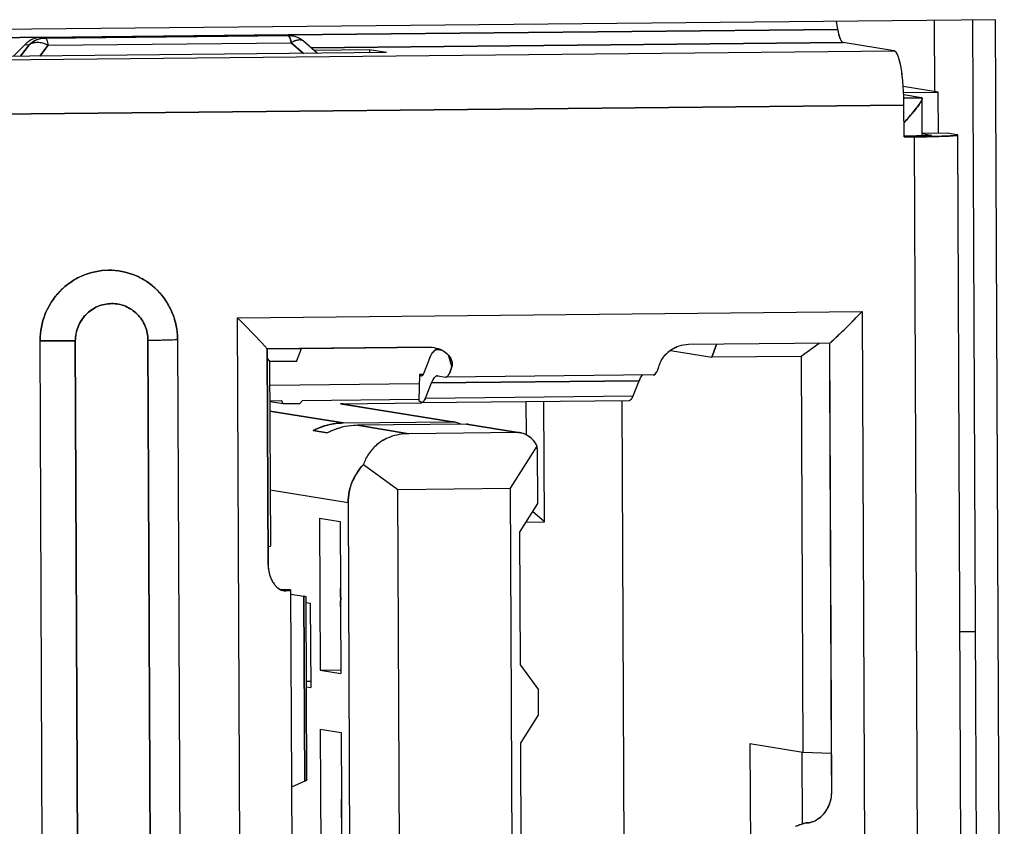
# Model space of a CAD drawing. Header units: millimetres. Extents: x 0 to 1750, y -1720 to 477.
# Tile 43 of 256: x 344 to 353, y -945 to -937. Entities that reach past the tile are written whole.
import ezdxf

# ---------------------------------------------------------------- set-up
doc = ezdxf.new("R2010")
doc.units = ezdxf.units.MM
doc.header["$LTSCALE"] = 92.51
for name, color, linetype in [('101305744_DXF_CONTINUOUS_LINE', 7, 'CONTINUOUS'), ('_101305744_1DXF_CONTINUOUS_LINE', 7, 'CONTINUOUS'), ('DE-11-072043DXF_CONTINUOUS_LINE', 7, 'CONTINUOUS'), ('DE-19-009523DXF_CONTINUOUS_LINE', 7, 'CONTINUOUS'), ('MANIFOLD_SOLDXF_CONTINUOUS_LINE', 7, 'CONTINUOUS')]:
    doc.layers.add(name, color=color, linetype=linetype)

msp = doc.modelspace()

# ---------------------------------------------------------------- linework, layer by layer
at = {"layer": '101305744_DXF_CONTINUOUS_LINE'}
for p, q in [((351.7092, -937.1176), (351.6954, -937.0406)), ((344.159, -937.1925), (332.0361, -937.3128)), ((346.4632, -937.1704), (344.159, -937.1932)), ((344.1951, -937.1991), (344.159, -937.1932)), ((346.4992, -937.1763), (344.1951, -937.1991)), ((346.4632, -937.1704), (346.4992, -937.1763)), ((351.7092, -937.1176), (346.4986, -937.1693)), ((346.5347, -937.179), (346.4986, -937.1731)), ((346.5306, -937.1783), (346.5348, -937.1789)), ((346.5348, -937.1789), (346.5356, -937.179)), ((344.0062, -937.2592), (343.8966, -937.3721)), ((343.9607, -937.3715), (344.0423, -937.2651)), ((344.0062, -937.2592), (344.0423, -937.2651)), ((344.2229, -937.2663), (344.1437, -937.3697)), ((344.2229, -937.2663), (346.527, -937.2435)), ((346.6435, -937.3449), (346.527, -937.2435)), ((346.7748, -937.3436), (346.6447, -937.2302)), ((346.7168, -937.293), (351.7603, -937.243)), ((352.2436, -937.3218), (351.7603, -937.243)), ((323.4947, -937.6071), (352.2436, -937.3218)), ((347.4316, -937.337), (343.4962, -937.3761)), ((347.2705, -937.3108), (346.7432, -937.316)), ((347.4316, -937.337), (347.2705, -937.3108)), ((347.2705, -937.3108), (347.2706, -937.3386)), ((352.6612, -937.7117), (352.3285, -937.6574)), ((352.332, -937.715), (352.6612, -937.7117)), ((352.5031, -937.766), (352.3331, -937.7382)), ((352.334, -937.7676), (352.5031, -937.766)), ((352.663, -938.1018), (352.6612, -937.7117)), ((352.3352, -937.8362), (323.201, -938.1253)), ((352.3366, -938.1361), (352.3352, -937.8362)), ((352.5095, -938.1255), (352.508, -937.7724)), ((352.3902, -938.1278), (352.3365, -938.1283)), ((352.3366, -938.1361), (352.4349, -938.1351)), ((352.5081, -954.8272), (352.4349, -938.1351)), ((352.7479, -938.101), (352.5094, -938.1034)), ((352.5094, -938.1046), (352.5914, -938.118)), ((352.5097, -938.1341), (352.5343, -938.1338)), ((352.5954, -938.1194), (352.5948, -938.1199)), ((352.8374, -938.1156), (352.7479, -938.101)), ((352.8445, -938.1174), (352.8438, -938.1171)), ((352.8454, -938.1181), (352.8445, -938.1174)), ((352.8452, -938.1187), (352.8454, -938.1183)), ((352.8454, -938.1183), (352.8454, -938.1181)), ((352.9186, -954.8104), (352.8454, -938.1183)), ((346.0177, -939.848), (351.9404, -939.7893)), ((351.9404, -939.7893), (351.9991, -953.1829)), ((346.0764, -953.2417), (346.0177, -939.848)), ((344.204, -953.0604), (344.147, -940.0665)), ((344.4811, -940.0679), (344.538, -953.0617)), ((345.2267, -953.0549), (345.1698, -940.061)), ((345.4501, -940.0536), (345.5071, -953.0474)), ((351.6322, -940.0897), (350.2942, -940.103)), ((350.5139, -940.2222), (350.5597, -940.1003)), ((351.5333, -940.0907), (351.36, -940.2139)), ((351.6508, -944.3399), (351.6322, -940.0897)), ((347.8346, -940.1274), (346.2998, -940.1426)), ((346.2998, -940.1426), (346.3087, -942.1917)), ((346.5786, -940.2613), (346.6244, -940.1394)), ((347.9174, -940.1483), (347.9115, -940.1479)), ((347.9174, -940.1483), (347.9542, -940.1543)), ((350.1225, -940.1584), (350.5139, -940.2222)), ((346.3001, -940.2304), (346.3228, -940.2638)), ((346.5786, -940.2613), (346.3228, -940.2638)), ((346.3228, -940.2638), (346.3304, -942.013)), ((347.8376, -940.2355), (347.78, -940.3794)), ((348.0504, -940.3095), (348.0172, -940.2018)), ((351.36, -940.2139), (350.5139, -940.2222)), ((351.36, -940.2139), (351.3764, -943.9621)), ((347.78, -940.3794), (347.7771, -940.386)), ((347.7418, -940.4748), (346.3237, -940.4889)), ((347.7437, -940.3862), (347.7385, -940.6326)), ((347.7801, -940.3858), (347.7437, -940.3862)), ((347.7548, -940.3967), (347.7437, -940.3862)), ((347.8001, -940.6086), (347.8577, -940.4646)), ((347.8577, -940.4646), (349.8254, -940.4451)), ((347.914, -940.3979), (347.9185, -940.3982)), ((347.9185, -940.3982), (347.9888, -940.4096)), ((347.9888, -940.4096), (347.9922, -940.4098)), ((349.9598, -940.3904), (347.9922, -940.4099)), ((349.7678, -940.589), (349.8254, -940.4451)), ((346.3244, -940.6342), (346.4365, -940.6331)), ((346.3244, -940.6416), (346.4497, -940.662)), ((346.4497, -940.662), (346.4365, -940.6331)), ((346.4497, -940.662), (346.6096, -940.6604)), ((346.6096, -940.6604), (346.6333, -940.6311)), ((346.6333, -940.6311), (347.7384, -940.6202)), ((346.9947, -940.6622), (347.765, -940.6545)), ((348.0534, -940.835), (346.9947, -940.6622)), ((347.7385, -940.6326), (347.7496, -940.6431)), ((347.7649, -940.6503), (349.7326, -940.6308)), ((347.8001, -940.6086), (349.7678, -940.589)), ((348.7572, -940.9582), (348.7558, -940.6447)), ((348.9281, -941.7825), (348.923, -940.6388)), ((349.6609, -940.6311), (349.7119, -952.2699)), ((346.3248, -940.7317), (347.0204, -940.8452)), ((347.0196, -940.6641), (348.0782, -940.8369)), ((347.0204, -940.8452), (348.0534, -940.835)), ((346.7354, -940.9175), (346.8696, -940.9394)), ((348.1877, -940.8569), (347.1546, -940.8671)), ((347.1546, -940.8671), (347.6413, -940.9465)), ((348.6743, -940.9363), (347.6413, -940.9465)), ((348.6743, -940.9363), (348.1877, -940.8569)), ((348.2125, -940.8588), (348.6998, -940.9383)), ((348.6052, -941.4636), (348.8579, -941.0635)), ((348.8598, -941.0908), (348.862, -941.6081)), ((347.2118, -941.2369), (347.5378, -941.4742)), ((347.0667, -941.601), (346.3281, -941.4805)), ((347.5378, -941.4742), (348.6052, -941.4636)), ((347.582, -951.5694), (347.5378, -941.4742)), ((348.6495, -951.5588), (348.6052, -941.4636)), ((347.0667, -941.601), (347.1097, -951.4164)), ((348.862, -941.6081), (348.6947, -941.8731)), ((348.9281, -941.7825), (348.8145, -941.6834)), ((346.7944, -941.7464), (346.9913, -941.7785)), ((346.7944, -941.7464), (346.8007, -943.1857)), ((346.9913, -941.7785), (346.994, -942.4093)), ((348.7507, -941.7843), (348.9281, -941.7825)), ((348.7002, -943.1375), (348.6947, -941.8731)), ((346.308, -942.0155), (346.3304, -942.013)), ((346.5168, -942.4244), (346.426, -942.4251)), ((346.4609, -942.4348), (346.4654, -942.4346)), ((346.5204, -942.4255), (346.5168, -942.4244)), ((346.5217, -942.4267), (346.5567, -950.4229)), ((346.5218, -942.4676), (346.6478, -942.4852)), ((346.6555, -944.2385), (346.6478, -942.4852)), ((346.6663, -942.4894), (346.6669, -942.4897)), ((346.6756, -944.2202), (346.668, -942.4911)), ((346.6682, -942.5448), (346.7085, -942.5514)), ((346.7085, -942.5514), (346.712, -943.351)), ((346.9948, -942.587), (346.9976, -943.2178)), ((352.866, -942.821), (353.0146, -942.8196)), ((348.7002, -943.1375), (348.8698, -943.3722)), ((346.8007, -943.1857), (346.9973, -943.1837)), ((346.8007, -943.1857), (346.9976, -943.2178)), ((346.7117, -943.2927), (346.6715, -943.2931)), ((346.6717, -943.3444), (346.712, -943.351)), ((348.8708, -943.6071), (348.8698, -943.3722)), ((348.8708, -943.6071), (348.7034, -943.8721)), ((346.8032, -943.7454), (347, -943.7775)), ((346.8032, -943.7454), (346.8095, -945.1847)), ((347, -943.7775), (347.0028, -944.4084)), ((348.709, -945.1365), (348.7034, -943.8721)), ((350.8753, -943.8803), (351.3764, -943.9621)), ((350.8753, -943.8803), (350.8796, -944.8659)), ((351.3676, -943.9621), (351.3706, -944.6416)), ((351.3764, -943.9621), (351.6492, -943.972)), ((346.6555, -944.2385), (346.5298, -944.2949)), ((346.6745, -944.2245), (346.6739, -944.2256)), ((347.0036, -944.586), (347.0063, -945.2169)), ((351.3991, -944.6333), (351.4098, -944.633)), ((351.4174, -944.6326), (351.4098, -944.633)), ((351.423, -944.6321), (351.4174, -944.6326)), ((351.4263, -944.6317), (351.423, -944.6321))]:
    msp.add_line(p, q, dxfattribs=at)
for centre, radius, start, end in [((346.4649, -937.3791), 0.2087, 80.70343, 90.47793), ((346.501, -937.3844), 0.2081, 81.82038, 90.48807), ((346.5002, -937.3962), 0.22, 48.948, 80.73652), ((346.5001, -937.391), 0.2148, 75.89918, 80.47956), ((346.4993, -937.3939), 0.2178, 70.41705, 75.89746), ((346.1229, -937.3169), 0.4108, 10.29365, 12.11385), ((346.6572, -937.4691), 0.2605, 115.41144, 119.97062), ((346.6427, -937.4391), 0.2272, 113.30042, 115.35856), ((350.1141, -935.9608), 3.0159, 317.45966, 318.88315), ((352.2889, -923.3576), 14.7782, 270.56617, 270.85617), ((352.3953, -934.4265), 3.7008, 271.65719, 271.77352), ((347.9121, -940.1812), 0.0334, 95.12432, 97.97016), ((347.9121, -940.1806), 0.0328, 90.95209, 95.12597), ((348.2007, -940.3802), 0.3908, 155.17881, 158.26521), ((347.9297, -940.2917), 0.1243, 17.21598, 22.44009), ((350.104, -940.5562), 0.2999, 155.34235, 158.25771), ((346.9961, -940.8069), 0.1447, 80.66553, 90.5291), ((347.7644, -940.6335), 0.0165, 258.49272, 271.84707), ((347.0267, -941.4516), 0.6064, 90.60016, 96.80697), ((348.0548, -940.9797), 0.1448, 80.66624, 90.52926), ((348.0545, -940.9818), 0.1469, 75.38652, 80.68563), ((348.0548, -940.9805), 0.1455, 67.96005, 75.39479), ((348.0549, -940.9802), 0.1452, 60.3329, 67.92636), ((347.1528, -941.4763), 0.607, 114.50801, 117.80464), ((347.1606, -941.4644), 0.5973, 90.57617, 93.60683), ((348.0542, -940.9814), 0.1466, 57.98874, 60.34011), ((348.189, -941.0016), 0.1448, 80.66624, 90.52926), ((346.5863, -942.2089), 0.2738, 206.5068, 214.88567), ((346.5688, -942.2207), 0.2526, 214.95788, 217.02778), ((346.5572, -942.2295), 0.2381, 217.01401, 220.24124), ((346.5454, -942.2394), 0.2227, 220.25522, 222.05462), ((346.6129, -942.7356), 0.2528, 81.79177, 82.05519), ((346.6431, -944.1979), 0.0418, 304.73227, 306.12746), ((351.3303, -944.341), 0.3204, 342.88287, 0.1834), ((351.4011, -944.4476), 0.1858, 269.36476, 272.64524), ((351.4009, -944.4419), 0.1915, 272.63866, 274.75901), ((351.4006, -944.4386), 0.1948, 274.75686, 276.18804), ((351.4004, -944.4362), 0.1972, 276.18786, 277.56527), ((351.3996, -944.431), 0.2025, 277.58197, 282.8276)]:
    msp.add_arc(centre, radius, start, end, dxfattribs=at)
for centre, major_axis, ratio, start_param, end_param in [((348.7215, -941.0938), (-0.1222, 0.1292), 0.737071, 4.297262, 5.683924), ((348.7587, -941.0999), (0.0099, 0.1501), 0.670368, 4.816829, 5.000963)]:
    msp.add_ellipse(centre, major_axis=major_axis, ratio=ratio, start_param=start_param, end_param=end_param, dxfattribs=at)
for points, knots in [([(344.159, -937.1932), (344.1308, -937.1935), (344.074, -937.206), (344.026, -937.2388), (344.0062, -937.2592)], [0, 0, 0, 0, 0.498568, 1, 1, 1, 1]), ([(344.0423, -937.2651), (344.0621, -937.2447), (344.11, -937.2119), (344.1669, -937.1994), (344.1951, -937.1991)], [0, 0, 0, 0, 0.501432, 1, 1, 1, 1]), ([(344.1951, -937.1991), (344.1981, -937.1996), (344.2047, -937.206), (344.215, -937.2283), (344.2199, -937.2499), (344.2229, -937.2663)], [0, 0, 0, 0, 0.125328, 0.330579, 1, 1, 1, 1]), ([(346.5026, -937.1776), (346.502, -937.1773), (346.501, -937.1767), (346.4998, -937.1764), (346.4992, -937.1763)], [0, 0, 0, 0, 0.520922, 1, 1, 1, 1]), ([(346.5245, -937.2307), (346.5219, -937.2186), (346.517, -937.2006), (346.5084, -937.1815), (346.5026, -937.1776)], [0, 0, 0, 0, 0.637254, 1, 1, 1, 1]), ([(351.7603, -937.243), (351.7545, -937.242), (351.7427, -937.2295), (351.7237, -937.1883), (351.7146, -937.148), (351.7092, -937.1176)], [0, 0, 0, 0, 0.126277, 0.333286, 1, 1, 1, 1]), ([(344.2229, -937.2663), (344.1917, -937.252), (344.1304, -937.2343), (344.065, -937.2488), (344.0423, -937.2651)], [0, 0, 0, 0, 0.551093, 1, 1, 1, 1]), ([(346.596, -937.2182), (346.5926, -937.2186), (346.5778, -937.221), (346.5635, -937.2259), (346.5528, -937.2305)], [0, 0, 0, 0, 0.227896, 1, 1, 1, 1]), ([(346.6446, -937.2302), (346.6417, -937.2277), (346.6274, -937.2181), (346.609, -937.2168), (346.596, -937.2182)], [0, 0, 0, 0, 0.227775, 1, 1, 1, 1]), ([(352.3352, -937.8362), (352.335, -937.772), (352.3305, -937.6522), (352.3128, -937.4949), (352.2897, -937.3896), (352.2658, -937.3375), (352.2506, -937.323), (352.2436, -937.3218)], [0, 0, 0, 0, 0.361313, 0.673782, 0.893134, 0.959711, 1, 1, 1, 1]), ([(352.3862, -937.9441), (352.4018, -937.9261), (352.4308, -937.892), (352.4685, -937.8439), (352.4931, -937.8084), (352.5049, -937.7855), (352.508, -937.7762), (352.5079, -937.7725)], [0, 0, 0, 0, 0.337554, 0.63412, 0.865526, 0.946724, 1, 1, 1, 1]), ([(352.5023, -938.1257), (352.4938, -938.126), (352.4565, -938.1269), (352.4191, -938.1275), (352.3902, -938.1278)], [0, 0, 0, 0, 0.226881, 1, 1, 1, 1]), ([(352.5948, -938.1199), (352.5923, -938.121), (352.5835, -938.1216), (352.5665, -938.1233), (352.5408, -938.1244), (352.521, -938.1251), (352.5098, -938.1255)], [0, 0, 0, 0, 0.097099, 0.301828, 0.606412, 1, 1, 1, 1]), ([(352.5343, -938.1338), (352.554, -938.1334), (352.6229, -938.1321), (352.6918, -938.1302), (352.741, -938.1281)], [0, 0, 0, 0, 0.285653, 1, 1, 1, 1]), ([(352.741, -938.1281), (352.7554, -938.1274), (352.7806, -938.1262), (352.8124, -938.1239), (352.8322, -938.1222), (352.8416, -938.1202), (352.8446, -938.1194), (352.8452, -938.1187)], [0, 0, 0, 0, 0.411708, 0.71979, 0.916986, 0.972633, 1, 1, 1, 1]), ([(352.8438, -938.1171), (352.8434, -938.1169), (352.8413, -938.1163), (352.8391, -938.1159), (352.8374, -938.1156)], [0, 0, 0, 0, 0.183002, 1, 1, 1, 1]), ([(344.147, -940.0665), (344.1467, -939.9804), (344.1797, -939.8064), (344.3232, -939.5852), (344.5393, -939.4354), (344.7953, -939.3809), (345.0521, -939.4302), (345.2698, -939.5758), (345.4153, -939.7945), (345.4498, -939.9676), (345.4501, -940.0536)], [0, 0, 0, 0, 0.126047, 0.25173, 0.376682, 0.500906, 0.624863, 0.749173, 0.874217, 1, 1, 1, 1]), ([(345.1698, -940.061), (345.1696, -940.0156), (345.1514, -939.9241), (345.0745, -939.8085), (344.9594, -939.7315), (344.8237, -939.7055), (344.6884, -939.7343), (344.5742, -939.8135), (344.4984, -939.9304), (344.4809, -940.0223), (344.4811, -940.0679)], [0, 0, 0, 0, 0.12577, 0.250824, 0.375137, 0.499097, 0.623324, 0.748279, 0.873969, 1, 1, 1, 1]), ([(351.6322, -940.0897), (351.6582, -940.0659), (351.7631, -939.968), (351.865, -939.8669), (351.9404, -939.7893)], [0, 0, 0, 0, 0.245842, 1, 1, 1, 1]), ([(346.0177, -939.848), (346.0428, -939.8732), (346.1384, -939.9699), (346.2322, -940.0683), (346.2998, -940.1426)], [0, 0, 0, 0, 0.261221, 1, 1, 1, 1]), ([(344.4811, -940.0679), (344.4514, -940.0682), (344.34, -940.0688), (344.2287, -940.0683), (344.1471, -940.0665)], [0, 0, 0, 0, 0.266841, 1, 1, 1, 1]), ([(345.1698, -940.061), (345.1983, -940.0607), (345.2918, -940.0594), (345.3853, -940.0575), (345.4501, -940.0536)], [0, 0, 0, 0, 0.305099, 1, 1, 1, 1]), ([(350.2942, -940.103), (350.2627, -940.1033), (350.1855, -940.1171), (350.0859, -940.1765), (350.0339, -940.2442), (350.0217, -940.2783)], [0, 0, 0, 0, 0.27737, 0.6799, 1, 1, 1, 1]), ([(347.8346, -940.1274), (347.8437, -940.1273), (347.8795, -940.1287), (347.915, -940.1371), (347.9395, -940.1474)], [0, 0, 0, 0, 0.256345, 1, 1, 1, 1]), ([(347.8631, -940.1847), (347.8616, -940.187), (347.8553, -940.1971), (347.8498, -940.2078), (347.846, -940.2161)], [0, 0, 0, 0, 0.229225, 1, 1, 1, 1]), ([(347.899, -940.1504), (347.8958, -940.1517), (347.8811, -940.1599), (347.8703, -940.1736), (347.8631, -940.1847)], [0, 0, 0, 0, 0.206516, 1, 1, 1, 1]), ([(347.9395, -940.1474), (347.9519, -940.1525), (347.9948, -940.1745), (348.0313, -940.212), (348.0446, -940.2442)], [0, 0, 0, 0, 0.278366, 1, 1, 1, 1]), ([(348.0484, -940.2549), (348.0499, -940.2596), (348.0542, -940.2774), (348.0538, -940.2965), (348.0504, -940.3095)], [0, 0, 0, 0, 0.266644, 1, 1, 1, 1]), ([(347.9922, -940.4099), (348.0056, -940.4095), (348.0239, -940.3846), (348.0388, -940.3498), (348.0466, -940.324), (348.0504, -940.3095)], [0, 0, 0, 0, 0.338322, 0.625657, 1, 1, 1, 1]), ([(349.9598, -940.3903), (349.9733, -940.39), (349.9916, -940.3651), (350.0065, -940.3303), (350.0143, -940.3045), (350.018, -940.2901)], [0, 0, 0, 0, 0.338371, 0.625689, 1, 1, 1, 1]), ([(347.7576, -940.3989), (347.7571, -940.3986), (347.7561, -940.3979), (347.7552, -940.3972), (347.7548, -940.3967)], [0, 0, 0, 0, 0.478523, 1, 1, 1, 1]), ([(347.7771, -940.386), (347.7761, -940.3881), (347.7728, -940.394), (347.767, -940.4002), (347.7624, -940.4002)], [0, 0, 0, 0, 0.341064, 1, 1, 1, 1]), ([(347.8577, -940.4646), (347.8647, -940.4471), (347.8763, -940.4199), (347.9028, -940.398), (347.914, -940.3978)], [0, 0, 0, 0, 0.627102, 1, 1, 1, 1]), ([(349.8314, -940.431), (349.8333, -940.4268), (349.8403, -940.4127), (349.8489, -940.3992), (349.8567, -940.3912)], [0, 0, 0, 0, 0.293641, 1, 1, 1, 1]), ([(347.7726, -940.6479), (347.7747, -940.6469), (347.7845, -940.6399), (347.7906, -940.6291), (347.7949, -940.6204)], [0, 0, 0, 0, 0.192934, 1, 1, 1, 1]), ([(349.7326, -940.6305), (349.7352, -940.6304), (349.7495, -940.626), (349.7573, -940.6117), (349.7624, -940.6011)], [0, 0, 0, 0, 0.183696, 1, 1, 1, 1]), ([(347.6413, -940.9465), (347.5812, -940.9471), (347.472, -940.9651), (347.3414, -941.04), (347.2579, -941.1338), (347.224, -941.2029), (347.2118, -941.2369)], [0, 0, 0, 0, 0.326825, 0.586376, 0.803263, 1, 1, 1, 1]), ([(347.2118, -941.2369), (347.1699, -941.2833), (347.0947, -941.396), (347.0664, -941.5306), (347.0667, -941.601)], [0, 0, 0, 0, 0.470231, 1, 1, 1, 1]), ([(346.3087, -942.1917), (346.3089, -942.204), (346.3119, -942.2519), (346.3254, -942.2993), (346.3413, -942.3311)], [0, 0, 0, 0, 0.257898, 1, 1, 1, 1]), ([(346.3801, -942.3886), (346.3837, -942.3927), (346.3974, -942.4067), (346.4134, -942.4188), (346.4261, -942.4252)], [0, 0, 0, 0, 0.277004, 1, 1, 1, 1]), ([(346.4261, -942.4252), (346.4291, -942.4267), (346.4401, -942.4317), (346.4521, -942.4345), (346.4609, -942.4347)], [0, 0, 0, 0, 0.278449, 1, 1, 1, 1]), ([(346.4654, -942.4346), (346.4779, -942.4338), (346.496, -942.4316), (346.515, -942.4303), (346.5202, -942.4278)], [0, 0, 0, 0, 0.68121, 1, 1, 1, 1]), ([(346.5202, -942.4278), (346.5205, -942.4276), (346.521, -942.4273), (346.5214, -942.4269), (346.5214, -942.4267)], [0, 0, 0, 0, 0.613599, 1, 1, 1, 1]), ([(346.5214, -942.4267), (346.5215, -942.4265), (346.5212, -942.4259), (346.5207, -942.4257), (346.5204, -942.4255)], [0, 0, 0, 0, 0.378918, 1, 1, 1, 1]), ([(346.994, -942.4093), (346.996, -942.4539), (346.9969, -942.5131), (346.9954, -942.5724), (346.9948, -942.587)], [0, 0, 0, 0, 0.752756, 1, 1, 1, 1]), ([(346.6595, -942.4872), (346.6602, -942.4874), (346.6625, -942.488), (346.6648, -942.4886), (346.6663, -942.4894)], [0, 0, 0, 0, 0.314485, 1, 1, 1, 1]), ([(346.6669, -942.4897), (346.6672, -942.4899), (346.6677, -942.4903), (346.668, -942.4909), (346.668, -942.4911)], [0, 0, 0, 0, 0.58591, 1, 1, 1, 1]), ([(347.0028, -944.4084), (347.0048, -944.4529), (347.0056, -944.5122), (347.0041, -944.5714), (347.0036, -944.586)], [0, 0, 0, 0, 0.752756, 1, 1, 1, 1]), ([(351.4446, -944.6284), (351.487, -944.6187), (351.5723, -944.5681), (351.6218, -944.4834), (351.6366, -944.4353)], [0, 0, 0, 0, 0.463973, 1, 1, 1, 1]), ([(351.3085, -944.6648), (351.3147, -944.6619), (351.3441, -944.6493), (351.3748, -944.6399), (351.3991, -944.6334)], [0, 0, 0, 0, 0.213387, 1, 1, 1, 1])]:
    msp.add_open_spline(points, degree=3, knots=knots, dxfattribs=at)
for points in [[(352.507, -937.7684), (352.5062, -937.7671), (352.5046, -937.7662), (352.5031, -937.766)], [(352.5079, -937.7725), (352.5079, -937.7711), (352.5077, -937.7696), (352.507, -937.7684)], [(347.9075, -940.1482), (347.9046, -940.1486), (347.9018, -940.1494), (347.899, -940.1504)], [(350.0217, -940.2783), (350.0203, -940.2822), (350.0191, -940.2861), (350.018, -940.2901)], [(347.7624, -940.4002), (347.7607, -940.4003), (347.7591, -940.3997), (347.7576, -940.3989)], [(347.7496, -940.6431), (347.7513, -940.6448), (347.7532, -940.6462), (347.7553, -940.6474)], [(347.7553, -940.6474), (347.7571, -940.6485), (347.7591, -940.6493), (347.7611, -940.6497)], [(347.7649, -940.65), (347.7676, -940.6499), (347.7702, -940.6491), (347.7726, -940.6479)], [(347.7949, -940.6204), (347.7968, -940.6165), (347.7985, -940.6126), (347.8001, -940.6086)], [(349.7624, -940.6011), (349.7644, -940.5972), (349.7662, -940.5931), (349.7678, -940.589)], [(346.9549, -940.8495), (346.8788, -940.8585), (346.8031, -940.8818), (346.7354, -940.9175)], [(347.1231, -940.8683), (347.0469, -940.8731), (346.9704, -940.8923), (346.901, -940.924)], [(346.649, -942.4854), (346.6525, -942.4859), (346.656, -942.4864), (346.6595, -942.4872)], [(346.667, -944.2323), (346.6634, -944.2348), (346.6595, -944.2367), (346.6555, -944.2385)], [(346.6739, -944.2256), (346.6723, -944.228), (346.6701, -944.23), (346.6678, -944.2317)], [(346.6756, -944.2202), (346.6756, -944.2217), (346.6752, -944.2232), (346.6745, -944.2245)]]:
    msp.add_open_spline(points, degree=3, dxfattribs=at)
at = {"layer": '_101305744_1DXF_CONTINUOUS_LINE'}
for p, q in [((346.4632, -937.1704), (344.159, -937.1932)), ((344.1951, -937.1991), (344.159, -937.1932)), ((344.1951, -937.1991), (346.4992, -937.1763)), ((346.4632, -937.1704), (346.4992, -937.1763)), ((346.5306, -937.1783), (346.4986, -937.1731)), ((346.5347, -937.1789), (346.5356, -937.179)), ((344.0062, -937.2592), (343.8966, -937.3721)), ((344.0423, -937.2651), (343.9607, -937.3715)), ((344.0062, -937.2592), (344.0423, -937.2651)), ((344.1437, -937.3697), (344.2229, -937.2663)), ((344.2229, -937.2663), (346.527, -937.2435)), ((346.5224, -937.2213), (346.5256, -937.2357)), ((346.527, -937.2435), (346.6435, -937.3449)), ((346.7748, -937.3436), (346.6447, -937.2302))]:
    msp.add_line(p, q, dxfattribs=at)
for centre, radius, start, end in [((346.4649, -937.3791), 0.2087, 80.7032, 90.47793), ((346.5011, -937.3814), 0.2052, 87.35337, 90.5191), ((346.501, -937.3845), 0.2083, 84.23987, 87.35308), ((346.5007, -937.3868), 0.2106, 82.33283, 84.24194), ((346.5006, -937.3879), 0.2117, 81.84334, 82.334), ((346.5005, -937.3886), 0.2124, 80.73089, 81.843), ((346.5002, -937.3962), 0.22, 48.95389, 80.75293), ((346.1032, -937.3206), 0.4308, 10.31715, 11.36647)]:
    msp.add_arc(centre, radius, start, end, dxfattribs=at)
for points, knots in [([(344.159, -937.1932), (344.1308, -937.1935), (344.074, -937.206), (344.026, -937.2388), (344.0062, -937.2592)], [0, 0, 0, 0, 0.498568, 1, 1, 1, 1]), ([(344.1951, -937.1991), (344.1669, -937.1994), (344.11, -937.2119), (344.0621, -937.2447), (344.0423, -937.2651)], [0, 0, 0, 0, 0.498568, 1, 1, 1, 1]), ([(344.1951, -937.1991), (344.1981, -937.1996), (344.2047, -937.206), (344.215, -937.2283), (344.2199, -937.2499), (344.2229, -937.2663)], [0, 0, 0, 0, 0.125328, 0.330579, 1, 1, 1, 1]), ([(346.4992, -937.1763), (346.5016, -937.1767), (346.5066, -937.1805), (346.5096, -937.1856), (346.5112, -937.1888)], [0, 0, 0, 0, 0.399935, 1, 1, 1, 1]), ([(346.5112, -937.1888), (346.5123, -937.1909), (346.517, -937.2013), (346.5202, -937.2124), (346.5224, -937.2213)], [0, 0, 0, 0, 0.203528, 1, 1, 1, 1]), ([(344.2229, -937.2663), (344.2066, -937.2588), (344.1739, -937.2472), (344.1246, -937.2404), (344.0796, -937.2453), (344.0532, -937.2573), (344.0423, -937.2651)], [0, 0, 0, 0, 0.285928, 0.549373, 0.786423, 1, 1, 1, 1]), ([(346.6447, -937.2302), (346.6387, -937.225), (346.6225, -937.2174), (346.5936, -937.2171), (346.5607, -937.226), (346.5386, -937.2368), (346.527, -937.2435)], [0, 0, 0, 0, 0.189384, 0.41094, 0.68068, 1, 1, 1, 1])]:
    msp.add_open_spline(points, degree=3, knots=knots, dxfattribs=at)
at = {"layer": 'DE-11-072043DXF_CONTINUOUS_LINE'}
for p, q in [((353.2039, -937.0256), (322.2128, -937.3332)), ((353.0718, -955.8816), (352.9892, -937.0266)), ((353.2866, -955.9166), (353.2039, -937.0256))]:
    msp.add_line(p, q, dxfattribs=at)
at = {"layer": 'DE-19-009523DXF_CONTINUOUS_LINE'}
for p, q in [((352.6225, -937.0282), (352.6255, -937.7119)), ((352.6225, -937.0314), (352.6254, -937.7059))]:
    msp.add_line(p, q, dxfattribs=at)
at = {"layer": 'MANIFOLD_SOLDXF_CONTINUOUS_LINE'}
for p, q in [((351.7092, -937.1176), (351.6954, -937.0406)), ((332.0361, -937.3128), (344.159, -937.1925)), ((346.4986, -937.1693), (351.7092, -937.1176)), ((351.7603, -937.243), (346.7168, -937.293)), ((352.2436, -937.3218), (351.7603, -937.243)), ((323.4957, -937.6071), (352.2436, -937.3218)), ((347.4316, -937.337), (343.4962, -937.3761)), ((347.2705, -937.3108), (346.7432, -937.316)), ((347.4316, -937.337), (347.2705, -937.3108)), ((347.2705, -937.3108), (347.2706, -937.3386)), ((352.6612, -937.7117), (352.3285, -937.6574)), ((352.332, -937.715), (352.6612, -937.7117)), ((352.5031, -937.766), (352.3331, -937.7382)), ((352.5031, -937.766), (352.334, -937.7676)), ((352.663, -938.1018), (352.6612, -937.7117)), ((323.201, -938.1253), (352.3352, -937.8362)), ((352.3366, -938.1361), (352.3352, -937.8362)), ((352.5095, -938.1255), (352.508, -937.7724)), ((352.3902, -938.1278), (352.3365, -938.1283)), ((352.3366, -938.1361), (352.4349, -938.1351)), ((352.5081, -954.8272), (352.4349, -938.1351)), ((352.7479, -938.101), (352.5094, -938.1034)), ((352.5094, -938.1046), (352.5914, -938.118)), ((352.5948, -938.1199), (352.5954, -938.1194)), ((352.8374, -938.1156), (352.7479, -938.101)), ((352.9186, -954.8104), (352.8454, -938.1183)), ((346.0177, -939.848), (351.9404, -939.7893)), ((351.9404, -939.7893), (351.9991, -953.1829)), ((346.0764, -953.2417), (346.0177, -939.848)), ((344.204, -953.06), (344.1471, -940.0666)), ((344.538, -953.0619), (344.4811, -940.0674)), ((345.1698, -940.0608), (345.2267, -953.0553)), ((345.4501, -940.054), (345.507, -953.0473)), ((351.6324, -940.0897), (350.2943, -940.103)), ((350.5597, -940.1003), (350.5139, -940.2222)), ((351.5333, -940.0907), (351.36, -940.2139)), ((351.6335, -940.3866), (351.6324, -940.0898)), ((346.2998, -940.1426), (346.6243, -940.1394)), ((346.3088, -942.1908), (346.2998, -940.1427)), ((346.5786, -940.2613), (346.6244, -940.1394)), ((346.6243, -940.1394), (347.8346, -940.1274)), ((347.9115, -940.1478), (347.9174, -940.1483)), ((347.9174, -940.1483), (347.9542, -940.1543)), ((350.1225, -940.1584), (350.5139, -940.2222)), ((346.3001, -940.2304), (346.3228, -940.2638)), ((346.5786, -940.2613), (346.3228, -940.2638)), ((346.3228, -940.2638), (346.3304, -942.013)), ((347.8376, -940.2355), (347.78, -940.3794)), ((348.0172, -940.2018), (348.0504, -940.3095)), ((351.36, -940.2139), (350.5139, -940.2222)), ((351.36, -940.2139), (351.3764, -943.9621)), ((347.7775, -940.3852), (347.78, -940.3794)), ((347.7418, -940.4748), (346.3237, -940.4889)), ((347.7437, -940.3862), (347.7385, -940.6326)), ((347.7771, -940.3859), (347.7437, -940.3862)), ((347.7548, -940.3967), (347.7437, -940.3862)), ((347.8001, -940.6086), (347.8577, -940.4646)), ((349.8254, -940.4451), (347.8577, -940.4646)), ((347.9185, -940.3982), (347.9888, -940.4096)), ((349.9598, -940.3904), (347.9922, -940.4099)), ((349.7678, -940.589), (349.8254, -940.4451)), ((349.8254, -940.4451), (349.8314, -940.431)), ((351.6494, -944.0269), (351.6335, -940.3866)), ((346.3244, -940.6342), (346.4365, -940.6331)), ((346.3244, -940.6416), (346.4497, -940.662)), ((346.4497, -940.662), (346.4365, -940.6331)), ((346.4497, -940.662), (346.6096, -940.6604)), ((346.6096, -940.6604), (346.6333, -940.6311)), ((346.6333, -940.6311), (347.7384, -940.6202)), ((346.9947, -940.6622), (347.765, -940.6545)), ((346.9947, -940.6622), (348.0534, -940.835)), ((347.7385, -940.6326), (347.7496, -940.6431)), ((347.7555, -940.6474), (347.7553, -940.6473)), ((347.7555, -940.6476), (347.7553, -940.6475)), ((347.7649, -940.6503), (349.7326, -940.6308)), ((347.8001, -940.6086), (349.7678, -940.589)), ((348.7572, -940.9582), (348.7558, -940.6447)), ((348.9281, -941.7825), (348.923, -940.6388)), ((349.6609, -940.6315), (349.7119, -952.2699)), ((349.7624, -940.6011), (349.7626, -940.6006)), ((349.7624, -940.6012), (349.7626, -940.6008)), ((347.0204, -940.8452), (346.3248, -940.7317)), ((347.0196, -940.6641), (348.0782, -940.8369)), ((347.0204, -940.8452), (348.0534, -940.835)), ((346.8696, -940.9394), (346.7354, -940.9175)), ((348.1877, -940.8569), (347.1547, -940.8671)), ((347.6413, -940.9465), (347.1547, -940.8671)), ((348.6743, -940.9363), (347.6413, -940.9465)), ((348.1877, -940.8569), (348.6743, -940.9363)), ((348.2125, -940.8588), (348.6998, -940.9383)), ((348.6052, -941.4636), (348.8579, -941.0635)), ((348.8598, -941.0908), (348.862, -941.6081)), ((347.2118, -941.2369), (347.5378, -941.4742)), ((347.0667, -941.601), (346.3281, -941.4805)), ((347.5378, -941.4742), (348.6052, -941.4636)), ((347.582, -951.5694), (347.5378, -941.4742)), ((348.6495, -951.5588), (348.6052, -941.4636)), ((347.0667, -941.601), (347.1097, -951.4164)), ((348.862, -941.6081), (348.6947, -941.8731)), ((348.9281, -941.7825), (348.8145, -941.6834)), ((346.7944, -941.7464), (346.9913, -941.7785)), ((346.7944, -941.7464), (346.8007, -943.1857)), ((346.9913, -941.7785), (346.994, -942.4093)), ((348.7507, -941.7843), (348.9281, -941.7825)), ((348.7002, -943.1375), (348.6947, -941.8731)), ((346.308, -942.0155), (346.3304, -942.013)), ((346.4275, -942.4251), (346.5168, -942.4244)), ((346.4609, -942.4345), (346.4658, -942.4345)), ((346.5217, -942.4267), (346.5567, -950.4229)), ((346.9941, -942.4104), (346.994, -942.4093)), ((346.5218, -942.4676), (346.6478, -942.4852)), ((346.6478, -942.4852), (346.6555, -944.2385)), ((346.6664, -942.4894), (346.6669, -942.4897)), ((346.6756, -944.2202), (346.668, -942.4912)), ((346.6682, -942.5448), (346.7085, -942.5514)), ((346.7085, -942.5514), (346.712, -943.351)), ((346.9948, -942.587), (346.9949, -942.5859)), ((346.9948, -942.587), (346.9976, -943.2178)), ((352.866, -942.821), (353.0146, -942.8196)), ((348.7002, -943.1375), (348.8698, -943.3722)), ((346.8007, -943.1857), (346.9974, -943.1837)), ((346.8007, -943.1857), (346.9976, -943.2178)), ((346.7117, -943.2927), (346.6715, -943.2931)), ((346.6717, -943.3444), (346.712, -943.351)), ((348.8708, -943.6071), (348.8698, -943.3722)), ((348.8708, -943.6071), (348.7034, -943.8721)), ((346.8032, -943.7454), (347, -943.7775)), ((346.8032, -943.7454), (346.8095, -945.1847)), ((347, -943.7775), (347.0028, -944.4084)), ((348.709, -945.1365), (348.7034, -943.8721)), ((350.8753, -943.8803), (351.3764, -943.9621)), ((350.8753, -943.8803), (350.8796, -944.8659)), ((351.3676, -943.9621), (351.3706, -944.6416)), ((351.3764, -943.9621), (351.6492, -943.972)), ((351.651, -944.3389), (351.6494, -944.0269)), ((346.6555, -944.2385), (346.5298, -944.2949)), ((346.6746, -944.2245), (346.6739, -944.2256)), ((347.0029, -944.4095), (347.0028, -944.4084)), ((347.0036, -944.586), (347.0036, -944.5849)), ((347.0036, -944.586), (347.0063, -945.2169)), ((351.4261, -944.6317), (351.4256, -944.6318)), ((351.427, -944.6316), (351.4261, -944.6317))]:
    msp.add_line(p, q, dxfattribs=at)
for centre, radius, start, end in [((352.5028, -937.7709), 0.00492, 32.57356, 38.14623), ((352.144, -937.5916), 0.4101, 326.60214, 327.31025), ((347.9119, -940.1819), 0.034, 94.64457, 97.43409), ((348.1629, -940.3624), 0.3491, 154.97136, 155.38376), ((347.9305, -940.2913), 0.1234, 17.16639, 22.42956), ((347.7112, -940.3531), 0.0737, 333.76827, 334.20711), ((348.0473, -940.5327), 0.2011, 150.56658, 153.5388), ((347.9143, -940.4234), 0.0256, 90.57563, 92.43812), ((347.9143, -940.4237), 0.0258, 82.36237, 90.55101), ((347.9142, -940.4243), 0.0265, 80.72909, 82.37457), ((347.992, -940.39), 0.0199, 260.73007, 261.82862), ((350.0732, -940.5418), 0.266, 154.96764, 155.38382), ((346.9961, -940.8077), 0.1455, 80.74396, 90.5552), ((347.7776, -940.6136), 0.0406, 226.48241, 226.98994), ((349.5627, -940.507), 0.2209, 338.02864, 338.19426), ((348.0548, -940.9804), 0.1455, 80.74305, 90.55473), ((348.0549, -940.9798), 0.1449, 75.89879, 80.73671), ((348.0549, -940.9801), 0.1451, 75.21342, 75.89828), ((348.0548, -940.9803), 0.1454, 67.91816, 75.21006), ((348.0545, -940.9808), 0.1459, 60.07109, 67.9043), ((347.1633, -941.4961), 0.6294, 114.92592, 117.81231), ((347.1632, -941.496), 0.6293, 114.63284, 114.92589), ((347.1609, -941.4888), 0.6218, 93.48894, 93.77731), ((347.1609, -941.4882), 0.6211, 90.56814, 93.48946), ((348.0545, -940.981), 0.1461, 57.79014, 60.07185), ((348.1891, -941.0024), 0.1455, 80.74382, 90.55505), ((348.6729, -941.1029), 0.1668, 76.44367, 80.70626), ((348.66, -941.1575), 0.2191, 25.40315, 28.7855), ((346.586, -942.2099), 0.2728, 206.32536, 207.1769), ((346.5645, -942.2241), 0.2471, 214.86068, 216.9769), ((346.5499, -942.2352), 0.2287, 216.95873, 220.31306), ((346.5362, -942.2467), 0.2108, 220.33344, 222.22963), ((346.3801, -941.2035), 1.2341, 273.983, 274.50884), ((346.6112, -942.7463), 0.2636, 81.79214, 82.0232), ((346.6437, -942.5581), 0.0726, 76.92742, 77.36788), ((346.6433, -944.198), 0.0417, 304.73889, 306.14264), ((351.3322, -944.3405), 0.3187, 348.21847, 0.29714), ((351.3201, -944.3377), 0.3312, 342.86941, 348.17669), ((351.401, -944.4525), 0.1809, 269.38665, 273.78084), ((351.4003, -944.4402), 0.1932, 273.76789, 277.01454), ((351.3995, -944.4336), 0.1998, 277.00133, 277.90998)]:
    msp.add_arc(centre, radius, start, end, dxfattribs=at)
msp.add_ellipse((348.7587, -941.0999), major_axis=(0.0099, 0.1501), ratio=0.670368, start_param=4.816829, end_param=4.949491, dxfattribs=at)
for points, knots in [([(351.7603, -937.2429), (351.7547, -937.242), (351.7465, -937.2344), (351.7387, -937.2216), (351.7291, -937.2004), (351.7186, -937.1655), (351.7123, -937.1349), (351.7092, -937.1176)], [0, 0, 0, 0, 0.123423, 0.214373, 0.327707, 0.6217, 1, 1, 1, 1]), ([(352.3352, -937.8362), (352.335, -937.772), (352.3315, -937.6784), (352.32, -937.5592), (352.309, -937.4825), (352.2957, -937.4187), (352.2826, -937.375), (352.2705, -937.3485), (352.2608, -937.3326), (352.2506, -937.323), (352.2436, -937.3218)], [0, 0, 0, 0, 0.361112, 0.526512, 0.673554, 0.797045, 0.893024, 0.930019, 0.959709, 1, 1, 1, 1]), ([(352.5031, -937.766), (352.5035, -937.766), (352.5048, -937.7663), (352.5061, -937.7671), (352.5067, -937.7679)], [0, 0, 0, 0, 0.276906, 1, 1, 1, 1]), ([(352.507, -937.7683), (352.5071, -937.7686), (352.5078, -937.7698), (352.508, -937.7713), (352.508, -937.7724)], [0, 0, 0, 0, 0.223335, 1, 1, 1, 1]), ([(352.4864, -937.8173), (352.4775, -937.8309), (352.4566, -937.8594), (352.4071, -937.9209), (352.3655, -937.968), (352.336, -938.0002)], [0, 0, 0, 0, 0.204842, 0.447421, 1, 1, 1, 1]), ([(352.508, -937.7724), (352.508, -937.7748), (352.5067, -937.7805), (352.5008, -937.7944), (352.4942, -937.8053), (352.4892, -937.8131)], [0, 0, 0, 0, 0.159204, 0.381364, 1, 1, 1, 1]), ([(352.3902, -938.1278), (352.4002, -938.1277), (352.4375, -938.1272), (352.4748, -938.1265), (352.5021, -938.1257)], [0, 0, 0, 0, 0.269358, 1, 1, 1, 1]), ([(352.5485, -938.1335), (352.5393, -938.1337), (352.5015, -938.1343), (352.4636, -938.1348), (352.4349, -938.1351)], [0, 0, 0, 0, 0.242664, 1, 1, 1, 1]), ([(352.5021, -938.1257), (352.5143, -938.1254), (352.5359, -938.1246), (352.5612, -938.1235), (352.5769, -938.1224), (352.5852, -938.1216), (352.5909, -938.1209), (352.5939, -938.1203), (352.5948, -938.1199)], [0, 0, 0, 0, 0.393184, 0.698622, 0.81428, 0.903546, 0.965577, 1, 1, 1, 1]), ([(352.798, -938.125), (352.7638, -938.1273), (352.6807, -938.1306), (352.5975, -938.1326), (352.5485, -938.1335)], [0, 0, 0, 0, 0.411882, 1, 1, 1, 1]), ([(352.8454, -938.1183), (352.8454, -938.1187), (352.8442, -938.1195), (352.842, -938.1201), (352.8382, -938.121), (352.8303, -938.1222), (352.8167, -938.1236), (352.8049, -938.1245), (352.798, -938.125)], [0, 0, 0, 0, 0.023323, 0.073175, 0.152846, 0.262737, 0.572648, 1, 1, 1, 1]), ([(345.4501, -940.054), (345.4499, -940.0108), (345.4412, -939.9242), (345.4035, -939.7996), (345.3425, -939.685), (345.2605, -939.5847), (345.1608, -939.5028), (345.0098, -939.4223), (344.7955, -939.3807), (344.5818, -939.4266), (344.4318, -939.5099), (344.3327, -939.5938), (344.2517, -939.6955), (344.1916, -939.8113), (344.1549, -939.9365), (344.1469, -940.0234), (344.1471, -940.0666)], [0, 0, 0, 0, 0.063029, 0.125919, 0.188627, 0.251132, 0.313443, 0.375601, 0.499111, 0.622885, 0.685333, 0.747984, 0.810828, 0.873823, 0.936904, 1, 1, 1, 1]), ([(344.4811, -940.0674), (344.4809, -940.0219), (344.4985, -939.93), (344.5744, -939.8132), (344.6886, -939.7342), (344.8239, -939.7054), (344.9595, -939.7315), (345.0745, -939.8085), (345.1514, -939.924), (345.1696, -940.0154), (345.1698, -940.0608)], [0, 0, 0, 0, 0.126039, 0.251737, 0.376683, 0.500905, 0.62486, 0.749164, 0.874224, 1, 1, 1, 1]), ([(351.6324, -940.0898), (351.6848, -940.0417), (351.7887, -939.9427), (351.8901, -939.8412), (351.9404, -939.7893)], [0, 0, 0, 0, 0.496121, 1, 1, 1, 1]), ([(346.0177, -939.848), (346.0428, -939.8732), (346.1384, -939.9699), (346.2322, -940.0684), (346.2998, -940.1427)], [0, 0, 0, 0, 0.261246, 1, 1, 1, 1]), ([(344.1471, -940.0665), (344.1993, -940.0677), (344.3106, -940.0688), (344.4219, -940.0684), (344.4811, -940.0679)], [0, 0, 0, 0, 0.46877, 1, 1, 1, 1]), ([(345.1698, -940.061), (345.2242, -940.0605), (345.3177, -940.0589), (345.4112, -940.056), (345.4501, -940.0536)], [0, 0, 0, 0, 0.582472, 1, 1, 1, 1]), ([(350.2943, -940.103), (350.2628, -940.1033), (350.2076, -940.113), (350.1372, -940.146), (350.0842, -940.1858), (350.0449, -940.2303), (350.0273, -940.2627), (350.0217, -940.2783)], [0, 0, 0, 0, 0.276169, 0.482611, 0.679219, 0.854817, 1, 1, 1, 1]), ([(347.8346, -940.1274), (347.8438, -940.1273), (347.8796, -940.1287), (347.9153, -940.1372), (347.9399, -940.1475)], [0, 0, 0, 0, 0.256901, 1, 1, 1, 1]), ([(347.8466, -940.2147), (347.851, -940.2053), (347.8598, -940.1885), (347.8774, -940.1635), (347.8955, -940.1497), (347.9075, -940.1481)], [0, 0, 0, 0, 0.335414, 0.608401, 1, 1, 1, 1]), ([(347.9399, -940.1475), (347.9638, -940.1575), (348.006, -940.1834), (348.0361, -940.2235), (348.0446, -940.2442)], [0, 0, 0, 0, 0.536433, 1, 1, 1, 1]), ([(347.8376, -940.2355), (347.8383, -940.2339), (347.8408, -940.2277), (347.8435, -940.2215), (347.8455, -940.217)], [0, 0, 0, 0, 0.258636, 1, 1, 1, 1]), ([(348.0485, -940.2549), (348.0513, -940.264), (348.0546, -940.2824), (348.0526, -940.301), (348.0504, -940.3095)], [0, 0, 0, 0, 0.518809, 1, 1, 1, 1]), ([(350.0217, -940.2783), (350.0214, -940.2793), (350.02, -940.2832), (350.0188, -940.2871), (350.018, -940.2901)], [0, 0, 0, 0, 0.257408, 1, 1, 1, 1]), ([(348.0504, -940.3095), (348.0466, -940.3241), (348.0391, -940.3495), (348.0269, -940.3783), (348.0161, -940.3949), (348.0069, -940.4051), (347.9978, -940.4098), (347.9922, -940.4099)], [0, 0, 0, 0, 0.372144, 0.657815, 0.768879, 0.860484, 1, 1, 1, 1]), ([(349.9598, -940.3904), (349.9655, -940.3903), (349.9746, -940.3856), (349.9837, -940.3753), (349.9946, -940.3588), (350.0067, -940.3301), (350.0143, -940.3046), (350.018, -940.2901)], [0, 0, 0, 0, 0.139554, 0.231166, 0.34223, 0.627885, 1, 1, 1, 1]), ([(347.7548, -940.3967), (347.7554, -940.3973), (347.7575, -940.3991), (347.7604, -940.4003), (347.7624, -940.4002)], [0, 0, 0, 0, 0.289268, 1, 1, 1, 1]), ([(347.7624, -940.4002), (347.7652, -940.4002), (347.7719, -940.3959), (347.7753, -940.3896), (347.7773, -940.3857)], [0, 0, 0, 0, 0.39242, 1, 1, 1, 1]), ([(347.8673, -940.4431), (347.8665, -940.4447), (347.863, -940.4518), (347.8599, -940.459), (347.8577, -940.4646)], [0, 0, 0, 0, 0.235997, 1, 1, 1, 1]), ([(347.9132, -940.3978), (347.9096, -940.398), (347.8995, -940.4007), (347.8849, -940.4134), (347.8765, -940.4262), (347.8722, -940.4339)], [0, 0, 0, 0, 0.190642, 0.536401, 1, 1, 1, 1]), ([(349.8322, -940.4293), (349.8358, -940.4217), (349.8428, -940.4083), (349.8518, -940.3961), (349.8564, -940.3913)], [0, 0, 0, 0, 0.554984, 1, 1, 1, 1]), ([(347.7553, -940.6475), (347.7548, -940.6472), (347.7529, -940.646), (347.7511, -940.6445), (347.7499, -940.6433)], [0, 0, 0, 0, 0.235739, 1, 1, 1, 1]), ([(347.7649, -940.6503), (347.7641, -940.6503), (347.7608, -940.6501), (347.7576, -940.6488), (347.7555, -940.6476)], [0, 0, 0, 0, 0.239057, 1, 1, 1, 1]), ([(347.8001, -940.6085), (347.7976, -940.6147), (347.7928, -940.6256), (347.7842, -940.639), (347.7752, -940.6478), (347.7681, -940.6502), (347.7649, -940.6503)], [0, 0, 0, 0, 0.348638, 0.623786, 0.833412, 1, 1, 1, 1]), ([(349.7326, -940.6308), (349.7352, -940.6307), (349.741, -940.6291), (349.7487, -940.6229), (349.756, -940.6134), (349.7603, -940.6056), (349.7624, -940.6012)], [0, 0, 0, 0, 0.180025, 0.39462, 0.664739, 1, 1, 1, 1]), ([(349.7626, -940.6008), (349.7631, -940.5999), (349.7648, -940.5962), (349.7664, -940.5925), (349.7676, -940.5896)], [0, 0, 0, 0, 0.238597, 1, 1, 1, 1]), ([(346.7354, -940.9175), (346.7791, -940.8944), (346.8722, -940.8585), (346.9711, -940.8457), (347.0204, -940.8452)], [0, 0, 0, 0, 0.500712, 1, 1, 1, 1]), ([(347.1199, -940.8684), (347.0823, -940.8709), (347.0071, -940.8828), (346.9354, -940.9082), (346.9009, -940.924)], [0, 0, 0, 0, 0.499453, 1, 1, 1, 1]), ([(348.852, -941.052), (348.8392, -941.0287), (348.8006, -940.9804), (348.7452, -940.9488), (348.712, -940.9407)], [0, 0, 0, 0, 0.43776, 1, 1, 1, 1]), ([(347.6413, -940.9465), (347.5813, -940.9471), (347.4723, -940.965), (347.3417, -941.0398), (347.258, -941.1337), (347.224, -941.2028), (347.2118, -941.2369)], [0, 0, 0, 0, 0.326127, 0.585729, 0.802924, 1, 1, 1, 1]), ([(347.0667, -941.601), (347.0665, -941.5648), (347.0739, -941.4938), (347.115, -941.3662), (347.1698, -941.2834), (347.2118, -941.2369)], [0, 0, 0, 0, 0.27176, 0.530705, 1, 1, 1, 1]), ([(346.3088, -942.1908), (346.3091, -942.2154), (346.3152, -942.2637), (346.331, -942.3098), (346.3415, -942.3309)], [0, 0, 0, 0, 0.511215, 1, 1, 1, 1]), ([(346.3433, -942.3345), (346.3447, -942.3372), (346.3504, -942.3478), (346.3567, -942.358), (346.3618, -942.3653)], [0, 0, 0, 0, 0.256396, 1, 1, 1, 1]), ([(346.3801, -942.3884), (346.3839, -942.3926), (346.3979, -942.4069), (346.4146, -942.4188), (346.4276, -942.4252)], [0, 0, 0, 0, 0.278562, 1, 1, 1, 1]), ([(346.4276, -942.4252), (346.4304, -942.4266), (346.441, -942.4313), (346.4525, -942.4343), (346.4609, -942.4346)], [0, 0, 0, 0, 0.277142, 1, 1, 1, 1]), ([(346.5217, -942.4267), (346.5217, -942.427), (346.5206, -942.4279), (346.517, -942.4291), (346.5086, -942.4307), (346.4947, -942.4323), (346.4835, -942.4333), (346.4771, -942.4338)], [0, 0, 0, 0, 0.024869, 0.075189, 0.264241, 0.573138, 1, 1, 1, 1]), ([(346.9949, -942.5859), (346.9954, -942.5714), (346.9969, -942.5129), (346.996, -942.4544), (346.9941, -942.4104)], [0, 0, 0, 0, 0.247274, 1, 1, 1, 1]), ([(346.6489, -942.4854), (346.6499, -942.4855), (346.6535, -942.4861), (346.6571, -942.4867), (346.6596, -942.4873)], [0, 0, 0, 0, 0.286545, 1, 1, 1, 1]), ([(346.6602, -942.4874), (346.6608, -942.4875), (346.6629, -942.4881), (346.665, -942.4887), (346.6664, -942.4894)], [0, 0, 0, 0, 0.312777, 1, 1, 1, 1]), ([(346.6669, -942.4897), (346.6671, -942.4898), (346.6676, -942.4902), (346.668, -942.4907), (346.668, -942.4911)], [0, 0, 0, 0, 0.323437, 1, 1, 1, 1]), ([(346.667, -944.2322), (346.6662, -944.2328), (346.6625, -944.2352), (346.6586, -944.2371), (346.6555, -944.2385)], [0, 0, 0, 0, 0.220592, 1, 1, 1, 1]), ([(346.6739, -944.2256), (346.6736, -944.2261), (346.6719, -944.2284), (346.6697, -944.2303), (346.6679, -944.2316)], [0, 0, 0, 0, 0.21839, 1, 1, 1, 1]), ([(347.0036, -944.5849), (347.0041, -944.5704), (347.0056, -944.512), (347.0048, -944.4534), (347.0029, -944.4095)], [0, 0, 0, 0, 0.247274, 1, 1, 1, 1]), ([(351.4835, -944.6156), (351.5005, -944.6083), (351.5341, -944.5883), (351.5773, -944.5468), (351.6138, -944.4955), (351.6303, -944.4559), (351.6366, -944.4353)], [0, 0, 0, 0, 0.22874, 0.47579, 0.734432, 1, 1, 1, 1]), ([(351.3085, -944.6648), (351.3215, -944.6587), (351.3515, -944.6471), (351.3821, -944.6379), (351.3991, -944.6333)], [0, 0, 0, 0, 0.451456, 1, 1, 1, 1]), ([(351.427, -944.6315), (351.4287, -944.6313), (351.4359, -944.6302), (351.4429, -944.6287), (351.4482, -944.6274)], [0, 0, 0, 0, 0.24497, 1, 1, 1, 1]), ([(351.4482, -944.6274), (351.4511, -944.6267), (351.4631, -944.6235), (351.4748, -944.6193), (351.4835, -944.6156)], [0, 0, 0, 0, 0.242466, 1, 1, 1, 1])]:
    msp.add_open_spline(points, degree=3, knots=knots, dxfattribs=at)
for points in [[(348.6998, -940.9383), (348.6914, -940.9369), (348.6828, -940.9362), (348.6743, -940.9363)], [(346.6756, -944.2202), (346.6756, -944.2217), (346.6752, -944.2232), (346.6746, -944.2245)]]:
    msp.add_open_spline(points, degree=3, dxfattribs=at)

doc.saveas('drawing.dxf')
